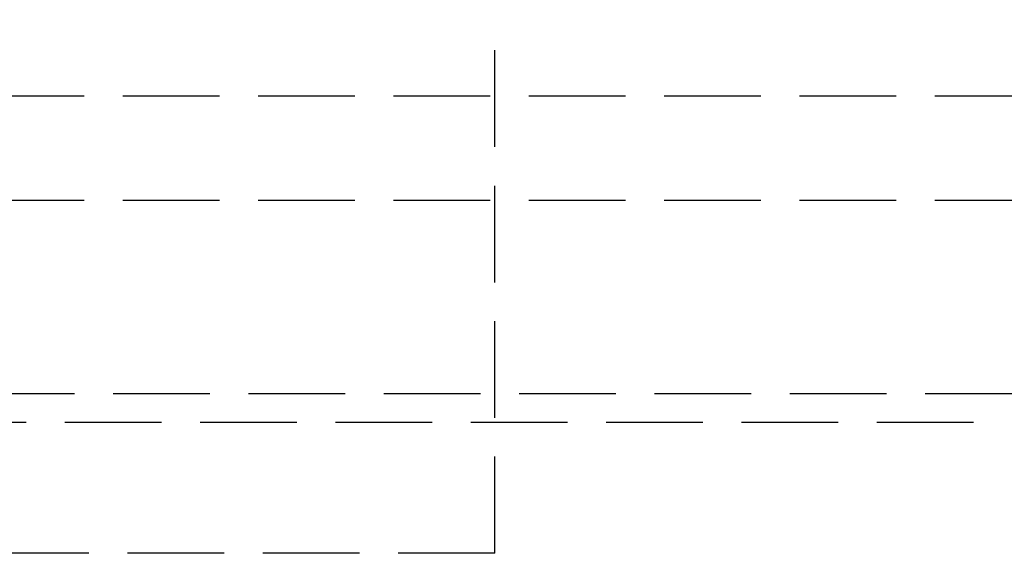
# Model space of a CAD drawing. Header units: millimetres. Extents: x -50096 to 615650, y 194565 to 243945.
# Tile 90 of 256: x 234066 to 234117, y 221487 to 221515. Entities that reach past the tile are written whole.
import ezdxf

# ---------------------------------------------------------------- set-up
doc = ezdxf.new("R2010")
doc.units = ezdxf.units.MM
doc.linetypes.add('ГТО-1 Пунктир', pattern=[7, 5, -2])
doc.layers.add('ГТО-2_Размеры_035', color=2, linetype='Continuous', lineweight=35)
doc.layers.add('ОГОС_Пунктир_025', color=151, linetype='ГТО-1 Пунктир', lineweight=25)

# ---------------------------------------------------------------- blocks, each defined once
blk = doc.blocks.new('ОГСО_Затвор_План')
at = {"layer": 'ОГОС_Пунктир_025'}
for p, q in [((-877.928, -175.75), (-877.928, -128.25)), ((-904.17, -152.101), (-784.671, -152.101)), ((-904.17, -157.499), (-784.671, -157.499)), ((-1072.67, -167.499), (-735.671, -167.499)), ((-1072.67, -167.499), (-735.671, -167.499)), ((-734.171, -168.999), (-1074.17, -168.999)), ((-734.171, -168.999), (-1074.17, -168.999))]:
    blk.add_line(p, q, dxfattribs=at)
blk.add_lwpolyline([(-877.928, -175.75), (-1127.151, -175.809, -0.414283), (-1137.153, -165.809), (-1137.153, -138.25, -0.414214), (-1127.153, -128.25), (-877.928, -128.25)], format="xyb", dxfattribs=at)
blk = doc.blocks.new('A$C1AA538EC')
at = {"layer": 'ГТО-2_Размеры_035', "rotation": 0.0001303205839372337}
blk.add_blockref('ОГСО_Затвор_План', (0, -11100.085), dxfattribs=at)

msp = doc.modelspace()

# ---------------------------------------------------------------- block references
at = {"layer": 'ГТО-2_Размеры_035'}
msp.add_blockref('A$C1AA538EC', (234968.45, 232762.782), dxfattribs=at)

doc.saveas('drawing.dxf')
